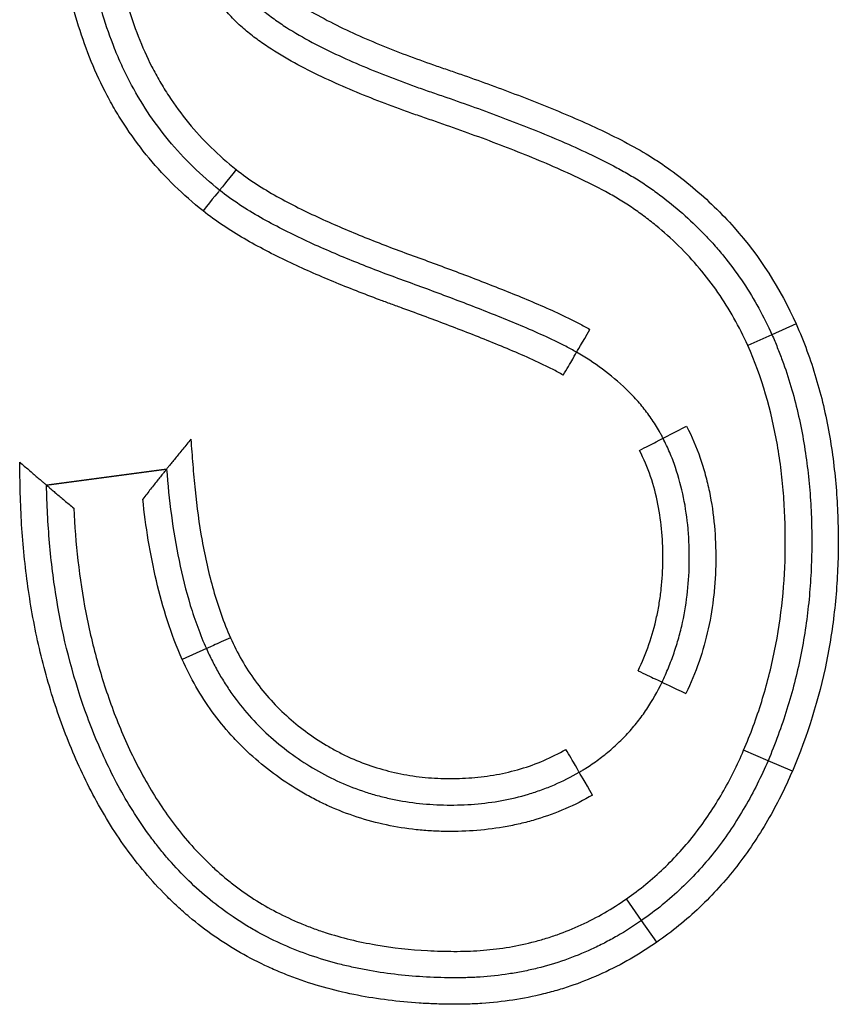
# Model space of a CAD drawing. Header units: millimetres. Extents: x 4495 to 7924, y 3906 to 6331.
# Tile 23 of 40: x 5562.84 to 5565.94, y 5933.1 to 5936.83. Entities that reach past the tile are written whole.
import ezdxf

# ---------------------------------------------------------------- set-up
doc = ezdxf.new("R2010")
doc.units = ezdxf.units.MM

msp = doc.modelspace()

# ---------------------------------------------------------------- linework, layer by layer
for p, q in [((5565.7779, 5935.6755), (5565.6866, 5935.6347)), ((5565.6866, 5935.6347), (5565.5951, 5935.5942)), ((5565.275, 5935.2436), (5565.3639, 5935.2894)), ((5563.3992, 5935.1268), (5562.9458, 5935.0663)), ((5562.9458, 5935.0663), (5563.3992, 5935.1268)), ((5563.5497, 5934.4486), (5563.4584, 5934.4076)), ((5565.6717, 5934.0251), (5565.5797, 5934.0644)), ((5565.7637, 5933.9858), (5565.6717, 5934.0251)), ((5565.1942, 5933.4215), (5565.1372, 5933.5037)), ((5565.2511, 5933.3393), (5565.1942, 5933.4215))]:
    msp.add_line(p, q)
for centre, major_axis, ratio, start_param, end_param in [((5563.6628, 5936.2583), (-0.0629, -0.0777), 0.007213, 4.712389, 6.283185), ((5563.5375, 5936.1025), (-0.0624, -0.0782), 0.007213, 3.141593, 4.712387), ((5564.9979, 5935.6552), (-0.0499, -0.0867), 0.011417, 0, 1.570791), ((5564.897, 5935.4825), (-0.0509, -0.0861), 0.011417, 1.570796, 3.141593), ((5565.1859, 5935.1982), (-0.0891, -0.0454), 0.004435, 1.570796, 3.141593), ((5563.6411, 5934.4892), (0.0914, 0.0406), 0.004405, 1.570796, 3.141593), ((5565.1811, 5934.3652), (-0.0902, 0.0432), 0.00379, 1.570796, 3.141593), ((5565.3616, 5934.2791), (-0.0903, 0.0429), 0.00379, 0, 1.570789), ((5564.9072, 5934.0675), (-0.0509, 0.0861), 0.010324, 3.141593, 4.712396), ((5565.0082, 5933.8949), (-0.05, 0.0866), 0.010324, 4.712442, 6.283185)]:
    msp.add_ellipse(centre, major_axis=major_axis, ratio=ratio, start_param=start_param, end_param=end_param)
for points, knots in [([(5563.5369, 5936.1029), (5563.4619, 5936.1628), (5563.394, 5936.2289), (5563.3033, 5936.3376), (5563.2607, 5936.3944), (5563.2224, 5936.4549), (5563.1978, 5936.4961), (5563.1861, 5936.5171), (5563.1526, 5936.5804), (5563.1327, 5936.6234), (5563.0968, 5936.7111), (5563.065, 5936.8003), (5563.0407, 5936.8924), (5563.0253, 5936.9625), (5563.0206, 5936.986), (5563.0122, 5937.0329), (5563.0084, 5937.0564), (5562.9919, 5937.174), (5562.9857, 5937.2683), (5562.9849, 5937.4101), (5562.986, 5937.4575), (5562.9901, 5937.5285), (5562.9918, 5937.5523), (5562.996, 5937.5997), (5562.9985, 5937.6235), (5563.0249, 5937.8369), (5563.0738, 5938.0198), (5563.1493, 5938.1956)], [0, 0, 0, 0, 0.125, 0.125, 0.1875, 0.21875, 0.21875, 0.25, 0.25, 0.3125, 0.3125, 0.375, 0.4375, 0.4375, 0.46875, 0.46875, 0.5, 0.5, 0.625, 0.625, 0.6875, 0.6875, 0.71875, 0.71875, 0.75, 0.75, 1, 1, 1, 1]), ([(5563.5998, 5936.1806), (5563.5647, 5936.2086), (5563.531, 5936.2383), (5563.4665, 5936.3013), (5563.4357, 5936.3347), (5563.3497, 5936.4387), (5563.2882, 5936.5319), (5563.239, 5936.633), (5563.2202, 5936.674), (5563.2113, 5936.6949), (5563.1863, 5936.7577), (5563.1716, 5936.8), (5563.1331, 5936.928), (5563.1148, 5937.0148), (5563.0969, 5937.147), (5563.0904, 5937.2136), (5563.0871, 5937.2808), (5563.0856, 5937.3258), (5563.0852, 5937.3483), (5563.0849, 5937.4607), (5563.0901, 5937.5498), (5563.1122, 5937.7265), (5563.1291, 5937.8141), (5563.1641, 5937.9441), (5563.1774, 5937.9874), (5563.207, 5938.0726), (5563.2234, 5938.1146), (5563.2412, 5938.1561)], [0, 0, 0, 0, 0.0625, 0.0625, 0.125, 0.125, 0.25, 0.28125, 0.28125, 0.3125, 0.3125, 0.375, 0.375, 0.5, 0.5, 0.5625, 0.59375, 0.59375, 0.625, 0.625, 0.75, 0.75, 0.875, 0.875, 0.9375, 0.9375, 1, 1, 1, 1]), ([(5563.333, 5938.1164), (5563.2661, 5937.9606), (5563.2227, 5937.7992), (5563.1985, 5937.6117), (5563.1962, 5937.5907), (5563.1922, 5937.5487), (5563.1905, 5937.5276), (5563.1865, 5937.4643), (5563.1852, 5937.4222), (5563.185, 5937.2963), (5563.1897, 5937.2127), (5563.2056, 5937.088), (5563.2124, 5937.0466), (5563.2251, 5936.9846), (5563.2297, 5936.964), (5563.2399, 5936.9228), (5563.2454, 5936.9023), (5563.2632, 5936.8414), (5563.2768, 5936.8015), (5563.3074, 5936.7232), (5563.3245, 5936.6848), (5563.3532, 5936.6285), (5563.3633, 5936.6099), (5563.3845, 5936.5732), (5563.3957, 5936.5551), (5563.4305, 5936.5018), (5563.4555, 5936.4678), (5563.5355, 5936.3706), (5563.5957, 5936.3119), (5563.6622, 5936.2588)], [0, 0, 0, 0, 0.25, 0.25, 0.28125, 0.28125, 0.3125, 0.3125, 0.375, 0.375, 0.5, 0.5, 0.5625, 0.5625, 0.59375, 0.59375, 0.625, 0.625, 0.6875, 0.6875, 0.75, 0.75, 0.78125, 0.78125, 0.8125, 0.8125, 0.875, 0.875, 1, 1, 1, 1]), ([(5565.5951, 5935.5942), (5565.5634, 5935.6651), (5565.5259, 5935.7319), (5565.4607, 5935.826), (5565.4374, 5935.8563), (5565.388, 5935.9148), (5565.3617, 5935.9431), (5565.3063, 5935.9974), (5565.2775, 5936.0231), (5565.2329, 5936.0595), (5565.2178, 5936.0714), (5565.1872, 5936.0943), (5565.1717, 5936.1055), (5565.1401, 5936.127), (5565.1239, 5936.1372), (5565.0909, 5936.1569), (5565.0742, 5936.1664), (5565.0235, 5936.1939), (5564.9888, 5936.2112), (5564.9189, 5936.2443), (5564.8837, 5936.2601), (5564.8127, 5936.2906), (5564.777, 5936.3053), (5564.6695, 5936.3484), (5564.5973, 5936.3755), (5564.4883, 5936.4147), (5564.4518, 5936.4275), (5564.3971, 5936.4465), (5564.3788, 5936.4527), (5564.3423, 5936.4653), (5564.3241, 5936.4717), (5564.2333, 5936.5043), (5564.1613, 5936.532), (5564.0552, 5936.5772), (5564.0201, 5936.5929), (5563.9507, 5936.626), (5563.9163, 5936.6434), (5563.8487, 5936.6804), (5563.8155, 5936.7002), (5563.7668, 5936.7324), (5563.7508, 5936.7436), (5563.7197, 5936.7668), (5563.7046, 5936.7789), (5563.6755, 5936.8042), (5563.6614, 5936.8174), (5563.6348, 5936.8453), (5563.6221, 5936.86), (5563.6046, 5936.8836), (5563.5989, 5936.8916), (5563.5878, 5936.9078), (5563.5718, 5936.9324), (5563.5379, 5936.9916), (5563.5147, 5937.0453), (5563.4953, 5937.1009), (5563.4894, 5937.1196), (5563.479, 5937.1572), (5563.4745, 5937.1761), (5563.4546, 5937.2709), (5563.4478, 5937.348), (5563.4478, 5937.4456), (5563.4483, 5937.4652), (5563.4501, 5937.5042), (5563.4544, 5937.5624), (5563.4631, 5937.6198), (5563.479, 5937.6957), (5563.4892, 5937.7333), (5563.5142, 5937.8076), (5563.5289, 5937.8435), (5563.579, 5937.948), (5563.6208, 5938.013), (5563.6706, 5938.0735)], [0, 0, 0, 0, 0.0625, 0.0625, 0.09375, 0.09375, 0.125, 0.125, 0.15625, 0.15625, 0.171875, 0.171875, 0.1875, 0.1875, 0.203125, 0.203125, 0.21875, 0.21875, 0.25, 0.25, 0.28125, 0.28125, 0.3125, 0.3125, 0.375, 0.375, 0.40625, 0.40625, 0.421875, 0.421875, 0.4375, 0.4375, 0.5, 0.5, 0.53125, 0.53125, 0.5625, 0.5625, 0.59375, 0.59375, 0.609375, 0.609375, 0.625, 0.625, 0.640625, 0.640625, 0.65625, 0.65625, 0.664063, 0.664063, 0.671875, 0.6875, 0.71875, 0.71875, 0.734375, 0.734375, 0.75, 0.75, 0.8125, 0.8125, 0.828125, 0.828125, 0.84375, 0.875, 0.875, 0.90625, 0.90625, 0.9375, 0.9375, 1, 1, 1, 1]), ([(5563.7476, 5938.0097), (5563.7446, 5938.0061), (5563.7416, 5938.0024), (5563.7357, 5937.9951), (5563.727, 5937.9839), (5563.7074, 5937.9576), (5563.6812, 5937.9187), (5563.6623, 5937.8862), (5563.6445, 5937.8531), (5563.636, 5937.8362), (5563.5971, 5937.7506), (5563.5757, 5937.6793), (5563.5596, 5937.587), (5563.5569, 5937.5683), (5563.5526, 5937.5309), (5563.551, 5937.5122), (5563.5476, 5937.4562), (5563.5472, 5937.4188), (5563.55, 5937.3442), (5563.5533, 5937.3068), (5563.5642, 5937.2323), (5563.5719, 5937.1955), (5563.5923, 5937.1237), (5563.605, 5937.0885), (5563.6285, 5937.0372), (5563.6371, 5937.0203), (5563.6555, 5936.9875), (5563.6654, 5936.9716), (5563.6811, 5936.9485), (5563.6865, 5936.9408), (5563.6978, 5936.9259), (5563.7038, 5936.9187), (5563.7225, 5936.8976), (5563.7362, 5936.8843), (5563.7645, 5936.8591), (5563.7791, 5936.8473), (5563.8092, 5936.8248), (5563.8246, 5936.814), (5563.8715, 5936.7831), (5563.904, 5936.764), (5563.9702, 5936.7281), (5564.004, 5936.7112), (5564.1061, 5936.6631), (5564.1754, 5936.6343), (5564.2806, 5936.5938), (5564.3158, 5936.5808), (5564.3689, 5936.5619), (5564.3866, 5936.5557), (5564.4222, 5936.5435), (5564.44, 5936.5375), (5564.5288, 5936.5067), (5564.5995, 5936.4813), (5564.7399, 5936.4282), (5564.8097, 5936.4006), (5564.9131, 5936.3564), (5564.9473, 5936.3412), (5565.0153, 5936.3095), (5565.049, 5936.293), (5565.0989, 5936.2668), (5565.1155, 5936.2578), (5565.1482, 5936.2392), (5565.1645, 5936.2296), (5565.1885, 5936.2146), (5565.1963, 5936.2095), (5565.212, 5936.1991), (5565.2197, 5936.1938), (5565.2426, 5936.1777), (5565.3179, 5936.1225), (5565.3874, 5936.0606), (5565.4517, 5935.9927), (5565.4643, 5935.9788), (5565.489, 5935.9504), (5565.5011, 5935.9359), (5565.5362, 5935.8918), (5565.6023, 5935.8011), (5565.656, 5935.7031), (5565.6866, 5935.6347)], [0, 0, 0, 0, 0.003906, 0.003906, 0.007813, 0.015625, 0.03125, 0.046875, 0.046875, 0.0625, 0.0625, 0.125, 0.125, 0.140625, 0.140625, 0.15625, 0.15625, 0.1875, 0.1875, 0.21875, 0.21875, 0.25, 0.25, 0.28125, 0.28125, 0.296875, 0.296875, 0.3125, 0.3125, 0.320313, 0.320313, 0.328125, 0.328125, 0.34375, 0.34375, 0.359375, 0.359375, 0.375, 0.375, 0.40625, 0.40625, 0.4375, 0.4375, 0.5, 0.5, 0.53125, 0.53125, 0.546875, 0.546875, 0.5625, 0.5625, 0.625, 0.625, 0.6875, 0.6875, 0.71875, 0.71875, 0.75, 0.75, 0.765625, 0.765625, 0.78125, 0.78125, 0.789063, 0.789063, 0.796875, 0.796875, 0.8125, 0.875, 0.875, 0.890625, 0.890625, 0.90625, 0.90625, 0.9375, 1, 1, 1, 1]), ([(5563.8246, 5937.946), (5563.8013, 5937.9176), (5563.7801, 5937.8878), (5563.7515, 5937.8409), (5563.7426, 5937.8249), (5563.7259, 5937.7923), (5563.7028, 5937.7428), (5563.6796, 5937.6742), (5563.6675, 5937.621), (5563.6606, 5937.5852), (5563.6577, 5937.567), (5563.6508, 5937.5127), (5563.6484, 5937.4766), (5563.6474, 5937.4042), (5563.6487, 5937.3681), (5563.6536, 5937.3139), (5563.6558, 5937.2959), (5563.6614, 5937.2598), (5563.6648, 5937.2417), (5563.677, 5937.1883), (5563.6876, 5937.1536), (5563.7081, 5937.1031), (5563.7157, 5937.0865), (5563.7283, 5937.0621), (5563.7328, 5937.054), (5563.742, 5937.0382), (5563.7515, 5937.0226), (5563.7618, 5937.0076), (5563.7698, 5936.9966), (5563.7725, 5936.9929), (5563.7781, 5936.9858), (5563.7811, 5936.9824), (5563.7961, 5936.9653), (5563.8094, 5936.9527), (5563.8374, 5936.9287), (5563.8519, 5936.9175), (5563.8815, 5936.8962), (5563.8966, 5936.8861), (5563.9426, 5936.8571), (5563.9741, 5936.8394), (5564.0381, 5936.8058), (5564.0706, 5936.7901), (5564.1364, 5936.7599), (5564.1697, 5936.7455), (5564.2369, 5936.7179), (5564.2708, 5936.7046), (5564.3388, 5936.6789), (5564.373, 5936.6665), (5564.4245, 5936.6485), (5564.4417, 5936.6426), (5564.4762, 5936.6308), (5564.5278, 5936.6129), (5564.5792, 5936.5946), (5564.6818, 5936.5574), (5564.7498, 5936.5317), (5564.8849, 5936.4776), (5564.9519, 5936.4492), (5565.051, 5936.4033), (5565.0838, 5936.3874), (5565.1487, 5936.3538), (5565.1807, 5936.3363), (5565.2274, 5936.3083), (5565.2428, 5936.2987), (5565.2729, 5936.2787), (5565.2877, 5936.2683), (5565.3315, 5936.2366), (5565.3885, 5936.1923), (5565.4423, 5936.1438), (5565.4945, 5936.0932), (5565.5199, 5936.0667), (5565.6405, 5935.9305), (5565.7182, 5935.809), (5565.7779, 5935.6755)], [0, 0, 0, 0, 0.03125, 0.03125, 0.046875, 0.046875, 0.0625, 0.09375, 0.109375, 0.109375, 0.125, 0.125, 0.15625, 0.15625, 0.1875, 0.1875, 0.203125, 0.203125, 0.21875, 0.21875, 0.25, 0.25, 0.265625, 0.265625, 0.273438, 0.273438, 0.28125, 0.289063, 0.289063, 0.292969, 0.292969, 0.296875, 0.296875, 0.3125, 0.3125, 0.328125, 0.328125, 0.34375, 0.34375, 0.375, 0.375, 0.40625, 0.40625, 0.4375, 0.4375, 0.46875, 0.46875, 0.5, 0.5, 0.515625, 0.515625, 0.53125, 0.5625, 0.5625, 0.625, 0.625, 0.6875, 0.6875, 0.71875, 0.71875, 0.75, 0.75, 0.765625, 0.765625, 0.78125, 0.78125, 0.8125, 0.84375, 0.84375, 0.875, 0.875, 1, 1, 1, 1]), ([(5563.6622, 5936.2588), (5563.6862, 5936.2394), (5563.7114, 5936.2216), (5563.7629, 5936.1882), (5563.7892, 5936.1725), (5563.8693, 5936.1277), (5563.9241, 5936.1006), (5564.0354, 5936.0495), (5564.0919, 5936.0255), (5564.2056, 5935.9796), (5564.2629, 5935.9578), (5564.3492, 5935.9263), (5564.3781, 5935.9158), (5564.4356, 5935.8946), (5564.4643, 5935.884), (5564.5504, 5935.8516), (5564.6076, 5935.8296), (5564.7214, 5935.7843), (5564.778, 5935.761), (5564.862, 5935.7239), (5564.8899, 5935.7112), (5564.9312, 5935.6911), (5564.9449, 5935.6842), (5564.9721, 5935.6699), (5564.9856, 5935.6625), (5564.9988, 5935.6547)], [0, 0, 0, 0, 0.0625, 0.0625, 0.125, 0.125, 0.25, 0.25, 0.375, 0.375, 0.5, 0.5, 0.5625, 0.5625, 0.625, 0.625, 0.75, 0.75, 0.875, 0.875, 0.9375, 0.9375, 0.96875, 0.96875, 1, 1, 1, 1]), ([(5564.9479, 5935.5686), (5564.9346, 5935.5765), (5564.921, 5935.5839), (5564.8935, 5935.5981), (5564.8797, 5935.605), (5564.8379, 5935.6251), (5564.8097, 5935.6378), (5564.7246, 5935.675), (5564.6673, 5935.6983), (5564.5522, 5935.7438), (5564.4944, 5935.7659), (5564.4074, 5935.7984), (5564.3784, 5935.8092), (5564.3203, 5935.8304), (5564.2912, 5935.8409), (5564.2041, 5935.8731), (5564.1464, 5935.8954), (5564.0319, 5935.9422), (5563.975, 5935.9668), (5563.8631, 5936.0192), (5563.8079, 5936.047), (5563.7274, 5936.0929), (5563.701, 5936.1089), (5563.6492, 5936.1431), (5563.6239, 5936.1611), (5563.5998, 5936.1806)], [0, 0, 0, 0, 0.03125, 0.03125, 0.0625, 0.0625, 0.125, 0.125, 0.25, 0.25, 0.375, 0.375, 0.4375, 0.4375, 0.5, 0.5, 0.625, 0.625, 0.75, 0.75, 0.875, 0.875, 0.9375, 0.9375, 1, 1, 1, 1]), ([(5564.898, 5935.4819), (5564.8845, 5935.4899), (5564.8707, 5935.4973), (5564.8429, 5935.5117), (5564.8288, 5935.5185), (5564.7864, 5935.5387), (5564.7578, 5935.5514), (5564.6717, 5935.5886), (5564.6137, 5935.6121), (5564.4973, 5935.6578), (5564.4388, 5935.68), (5564.3508, 5935.7128), (5564.3214, 5935.7236), (5564.2774, 5935.7396), (5564.2626, 5935.745), (5564.2333, 5935.7557), (5564.1599, 5935.7829), (5564.0871, 5935.8113), (5563.9714, 5935.8593), (5563.9142, 5935.8844), (5563.8016, 5935.9381), (5563.7462, 5935.9665), (5563.6655, 5936.0135), (5563.6389, 5936.0298), (5563.5869, 5936.0646), (5563.5615, 5936.083), (5563.5369, 5936.1029)], [0, 0, 0, 0, 0.03125, 0.03125, 0.0625, 0.0625, 0.125, 0.125, 0.25, 0.25, 0.375, 0.375, 0.4375, 0.4375, 0.46875, 0.46875, 0.5, 0.625, 0.625, 0.75, 0.75, 0.875, 0.875, 0.9375, 0.9375, 1, 1, 1, 1]), ([(5565.7779, 5935.6755), (5565.7926, 5935.6422), (5565.8063, 5935.6085), (5565.8313, 5935.5404), (5565.8426, 5935.5061), (5565.8736, 5935.4023), (5565.8901, 5935.3319), (5565.9091, 5935.225), (5565.9145, 5935.189), (5565.9235, 5935.117), (5565.9307, 5935.0451), (5565.9346, 5934.9732), (5565.9369, 5934.9014), (5565.9373, 5934.8655), (5565.9363, 5934.7579), (5565.9325, 5934.6863), (5565.9215, 5934.5789), (5565.917, 5934.5432), (5565.9062, 5934.4717), (5565.8999, 5934.4359), (5565.8638, 5934.2578), (5565.8208, 5934.1196), (5565.7637, 5933.9858)], [0, 0, 0, 0, 0.0625, 0.0625, 0.125, 0.125, 0.25, 0.25, 0.3125, 0.3125, 0.375, 0.4375, 0.4375, 0.5, 0.5, 0.625, 0.625, 0.6875, 0.6875, 0.75, 0.75, 1, 1, 1, 1]), ([(5565.6866, 5935.6347), (5565.6936, 5935.6189), (5565.7004, 5935.6029), (5565.7133, 5935.5707), (5565.7196, 5935.5545), (5565.7374, 5935.5057), (5565.7483, 5935.4728), (5565.7779, 5935.373), (5565.7933, 5935.3059), (5565.817, 5935.1709), (5565.8252, 5935.1029), (5565.833, 5935.0004), (5565.8348, 5934.9661), (5565.8369, 5934.8974), (5565.8373, 5934.8629), (5565.8366, 5934.7938), (5565.8355, 5934.7592), (5565.8316, 5934.6905), (5565.8235, 5934.5877), (5565.7978, 5934.4186), (5565.7638, 5934.2856), (5565.7331, 5934.1867), (5565.7219, 5934.1539), (5565.698, 5934.089), (5565.6853, 5934.0569), (5565.6717, 5934.0251)], [0, 0, 0, 0, 0.03125, 0.03125, 0.0625, 0.0625, 0.125, 0.125, 0.25, 0.25, 0.375, 0.375, 0.4375, 0.4375, 0.5, 0.5, 0.5625, 0.5625, 0.625, 0.75, 0.875, 0.875, 0.9375, 0.9375, 1, 1, 1, 1]), ([(5565.5797, 5934.0644), (5565.6056, 5934.125), (5565.6397, 5934.2174), (5565.6665, 5934.3122), (5565.6828, 5934.3758), (5565.6902, 5934.408), (5565.7228, 5934.5693), (5565.7356, 5934.6987), (5565.7373, 5934.861), (5565.737, 5934.8934), (5565.735, 5934.9584), (5565.7317, 5935.0235), (5565.7254, 5935.0886), (5565.7175, 5935.1538), (5565.7127, 5935.1864), (5565.6846, 5935.348), (5565.6486, 5935.4735), (5565.5951, 5935.5942)], [0, 0, 0, 0, 0.125, 0.1875, 0.1875, 0.25, 0.25, 0.5, 0.5, 0.5625, 0.5625, 0.625, 0.6875, 0.6875, 0.75, 0.75, 1, 1, 1, 1]), ([(5565.275, 5935.2436), (5565.2728, 5935.2479), (5565.2705, 5935.2523), (5565.2659, 5935.2609), (5565.2588, 5935.2737), (5565.2413, 5935.3029), (5565.2138, 5935.3427), (5565.1892, 5935.3728), (5565.1633, 5935.4019), (5565.1497, 5935.416), (5565.1076, 5935.4567), (5565.0777, 5935.4816), (5565.0146, 5935.5279), (5564.9818, 5935.5491), (5564.9479, 5935.5686)], [0, 0, 0, 0, 0.03125, 0.03125, 0.0625, 0.125, 0.25, 0.375, 0.375, 0.5, 0.5, 0.75, 0.75, 1, 1, 1, 1]), ([(5565.3639, 5935.2894), (5565.384, 5935.2502), (5565.4011, 5935.21), (5565.4226, 5935.148), (5565.429, 5935.1271), (5565.4406, 5935.0847), (5565.4457, 5935.0633), (5565.4589, 5934.9992), (5565.4651, 5934.9562), (5565.473, 5934.8698), (5565.4747, 5934.8265), (5565.4742, 5934.7612), (5565.4736, 5934.7394), (5565.4711, 5934.6956), (5565.4693, 5934.6738), (5565.4622, 5934.6088), (5565.4553, 5934.5661), (5565.4274, 5934.4398), (5565.3994, 5934.358), (5565.3615, 5934.2788)], [0, 0, 0, 0, 0.125, 0.125, 0.1875, 0.1875, 0.25, 0.25, 0.375, 0.375, 0.5, 0.5, 0.5625, 0.5625, 0.625, 0.625, 0.75, 0.75, 1, 1, 1, 1]), ([(5563.4907, 5935.2399), (5563.4856, 5935.2336), (5563.4805, 5935.2273), (5563.4704, 5935.2148), (5563.4654, 5935.2086), (5563.4505, 5935.1902), (5563.4409, 5935.1784), (5563.4277, 5935.162), (5563.4234, 5935.1568), (5563.4176, 5935.1496), (5563.4158, 5935.1473), (5563.4123, 5935.143), (5563.4106, 5935.1409), (5563.4075, 5935.1371), (5563.4062, 5935.1354), (5563.4037, 5935.1324), (5563.4027, 5935.1311), (5563.4001, 5935.1279), (5563.3991, 5935.1268), (5563.3992, 5935.1268)], [0, 0, 0, 0, 0.125, 0.125, 0.25, 0.25, 0.5, 0.5, 0.625, 0.625, 0.6875, 0.6875, 0.75, 0.75, 0.8125, 0.8125, 0.875, 0.875, 1, 1, 1, 1]), ([(5563.4907, 5935.2399), (5563.4932, 5935.2079), (5563.4956, 5935.1759), (5563.4994, 5935.128), (5563.5006, 5935.112), (5563.5035, 5935.08), (5563.505, 5935.0641), (5563.5134, 5934.9844), (5563.522, 5934.9208), (5563.5389, 5934.8261), (5563.5452, 5934.7947), (5563.5594, 5934.7322), (5563.5673, 5934.7011), (5563.5936, 5934.6086), (5563.6146, 5934.5482), (5563.6409, 5934.4896)], [0, 0, 0, 0, 0.125, 0.125, 0.1875, 0.1875, 0.25, 0.25, 0.5, 0.5, 0.625, 0.625, 0.75, 0.75, 1, 1, 1, 1]), ([(5565.2713, 5934.322), (5565.2756, 5934.3309), (5565.2798, 5934.34), (5565.2879, 5934.3583), (5565.2996, 5934.3858), (5565.3171, 5934.4323), (5565.3289, 5934.4703), (5565.3397, 5934.5088), (5565.3445, 5934.5282), (5565.3658, 5934.6253), (5565.3738, 5934.7038), (5565.3745, 5934.8027), (5565.3742, 5934.8225), (5565.3727, 5934.8622), (5565.3714, 5934.8821), (5565.3661, 5934.9416), (5565.3605, 5934.9807), (5565.3448, 5935.058), (5565.3346, 5935.096), (5565.3153, 5935.1523), (5565.3083, 5935.1708), (5565.2926, 5935.2077), (5565.2841, 5935.2258), (5565.275, 5935.2436)], [0, 0, 0, 0, 0.03125, 0.03125, 0.0625, 0.125, 0.1875, 0.1875, 0.25, 0.25, 0.5, 0.5, 0.5625, 0.5625, 0.625, 0.625, 0.75, 0.75, 0.875, 0.875, 0.9375, 0.9375, 1, 1, 1, 1]), ([(5565.1809, 5934.3648), (5565.1965, 5934.3974), (5565.2102, 5934.4308), (5565.2336, 5934.4987), (5565.2432, 5934.5332), (5565.2547, 5934.5857), (5565.2581, 5934.6033), (5565.2639, 5934.6388), (5565.2663, 5934.6567), (5565.2721, 5934.7102), (5565.274, 5934.7459), (5565.2747, 5934.8171), (5565.2735, 5934.8526), (5565.2675, 5934.9237), (5565.2626, 5934.9592), (5565.2416, 5935.0655), (5565.2192, 5935.1334), (5565.1861, 5935.1978)], [0, 0, 0, 0, 0.125, 0.125, 0.25, 0.25, 0.3125, 0.3125, 0.375, 0.375, 0.5, 0.5, 0.625, 0.625, 0.75, 0.75, 1, 1, 1, 1]), ([(5562.8442, 5935.1536), (5562.85, 5935.1486), (5562.8559, 5935.1436), (5562.8674, 5935.1336), (5562.8732, 5935.1287), (5562.8901, 5935.1141), (5562.9008, 5935.1049), (5562.9156, 5935.0922), (5562.9202, 5935.0883), (5562.9286, 5935.081), (5562.9324, 5935.0777), (5562.9372, 5935.0736), (5562.9386, 5935.0724), (5562.9411, 5935.0703), (5562.9422, 5935.0693), (5562.9448, 5935.0671), (5562.9458, 5935.0663), (5562.9458, 5935.0663)], [0, 0, 0, 0, 0.125, 0.125, 0.25, 0.25, 0.5, 0.5, 0.625, 0.625, 0.75, 0.75, 0.8125, 0.8125, 0.875, 0.875, 1, 1, 1, 1]), ([(5565.2511, 5933.3393), (5565.186, 5933.2938), (5565.1178, 5933.2545), (5565.011, 5933.2055), (5564.9564, 5933.1834), (5564.9, 5933.1651), (5564.862, 5933.1538), (5564.8428, 5933.1486), (5564.7467, 5933.1248), (5564.669, 5933.1131), (5564.571, 5933.1066), (5564.5514, 5933.1058), (5564.512, 5933.1048), (5564.4922, 5933.1047), (5564.4527, 5933.1051), (5564.4329, 5933.1056), (5564.3933, 5933.107), (5564.3736, 5933.108), (5564.2753, 5933.1144), (5564.1975, 5933.1239), (5564.0439, 5933.1538), (5563.9682, 5933.174), (5563.8751, 5933.2075), (5563.8565, 5933.2146), (5563.8196, 5933.2296), (5563.7651, 5933.2532), (5563.7125, 5933.2802), (5563.6103, 5933.3387), (5563.5458, 5933.3838), (5563.4699, 5933.4477), (5563.455, 5933.4609), (5563.4258, 5933.4878), (5563.383, 5933.529), (5563.3431, 5933.5726), (5563.267, 5933.6628), (5563.2211, 5933.727), (5563.1586, 5933.8285), (5563.139, 5933.8629), (5563.1022, 5933.9326), (5563.085, 5933.9679), (5563.0363, 5934.075), (5563.0078, 5934.148), (5562.9578, 5934.2968), (5562.9365, 5934.3726), (5562.9006, 5934.5269), (5562.8864, 5934.6045), (5562.8643, 5934.7603), (5562.8565, 5934.8386), (5562.8492, 5934.9564), (5562.8475, 5934.9958), (5562.8459, 5935.0549), (5562.8456, 5935.0747), (5562.8449, 5935.1141), (5562.8446, 5935.1339), (5562.8442, 5935.1536)], [0, 0, 0, 0, 0.0625, 0.0625, 0.09375, 0.109375, 0.109375, 0.125, 0.125, 0.1875, 0.1875, 0.203125, 0.203125, 0.21875, 0.21875, 0.234375, 0.234375, 0.25, 0.25, 0.3125, 0.3125, 0.375, 0.375, 0.390625, 0.390625, 0.40625, 0.4375, 0.4375, 0.5, 0.5, 0.515625, 0.515625, 0.53125, 0.5625, 0.5625, 0.625, 0.625, 0.65625, 0.65625, 0.6875, 0.6875, 0.75, 0.75, 0.8125, 0.8125, 0.875, 0.875, 0.9375, 0.9375, 0.96875, 0.96875, 0.984375, 0.984375, 1, 1, 1, 1]), ([(5563.3992, 5935.1268), (5563.3992, 5935.1268), (5563.3983, 5935.1257), (5563.3957, 5935.1225), (5563.3946, 5935.1212), (5563.3922, 5935.1182), (5563.3909, 5935.1165), (5563.3879, 5935.1128), (5563.3862, 5935.1108), (5563.3828, 5935.1065), (5563.3809, 5935.1042), (5563.3752, 5935.0971), (5563.371, 5935.0919), (5563.3579, 5935.0755), (5563.3486, 5935.0638), (5563.334, 5935.0453), (5563.3291, 5935.0391), (5563.3192, 5935.0266), (5563.3142, 5935.0202), (5563.3092, 5935.0139)], [0, 0, 0, 0, 0.125, 0.125, 0.1875, 0.1875, 0.25, 0.25, 0.3125, 0.3125, 0.375, 0.375, 0.5, 0.5, 0.75, 0.75, 0.875, 0.875, 1, 1, 1, 1]), ([(5563.3992, 5935.1268), (5563.4037, 5935.0688), (5563.4096, 5935.0109), (5563.425, 5934.8955), (5563.4344, 5934.8381), (5563.4579, 5934.7242), (5563.472, 5934.6677), (5563.5059, 5934.5565), (5563.5258, 5934.5017), (5563.5497, 5934.4486)], [0, 0, 0, 0, 0.25, 0.25, 0.5, 0.5, 0.75, 0.75, 1, 1, 1, 1]), ([(5562.9458, 5935.0663), (5562.9458, 5935.0663), (5562.9467, 5935.0655), (5562.9493, 5935.0632), (5562.9504, 5935.0623), (5562.953, 5935.0601), (5562.9544, 5935.0588), (5562.9592, 5935.0547), (5562.9631, 5935.0514), (5562.9716, 5935.0442), (5562.9762, 5935.0402), (5562.9912, 5935.0274), (5563.002, 5935.0183), (5563.0191, 5935.0038), (5563.025, 5934.9989), (5563.0367, 5934.989), (5563.0427, 5934.984), (5563.0486, 5934.9791)], [0, 0, 0, 0, 0.125, 0.125, 0.1875, 0.1875, 0.25, 0.25, 0.375, 0.375, 0.5, 0.5, 0.75, 0.75, 0.875, 0.875, 1, 1, 1, 1]), ([(5565.1942, 5933.4215), (5565.1642, 5933.4006), (5565.1334, 5933.3809), (5565.0858, 5933.3535), (5565.0696, 5933.3447), (5565.0372, 5933.328), (5564.9554, 5933.2882), (5564.8531, 5933.2525), (5564.7644, 5933.2326), (5564.7286, 5933.2255), (5564.7106, 5933.2223), (5564.6563, 5933.214), (5564.602, 5933.2082), (5564.5479, 5933.2057), (5564.5119, 5933.2048), (5564.4939, 5933.2047), (5564.4399, 5933.2052), (5564.404, 5933.2064), (5564.2962, 5933.2129), (5564.2245, 5933.2212), (5564.1351, 5933.2378), (5564.1172, 5933.2415), (5564.0816, 5933.2494), (5564.0285, 5933.2622), (5563.9765, 5933.2779), (5563.8741, 5933.3133), (5563.8078, 5933.3423), (5563.728, 5933.3864), (5563.7122, 5933.3956), (5563.6811, 5933.4147), (5563.6658, 5933.4245), (5563.6208, 5933.4551), (5563.5918, 5933.4767), (5563.508, 5933.5451), (5563.4562, 5933.5956), (5563.3963, 5933.6645), (5563.3846, 5933.6785), (5563.3618, 5933.7068), (5563.3507, 5933.7212), (5563.3183, 5933.7649), (5563.2978, 5933.7947), (5563.2396, 5933.886), (5563.2049, 5933.9494), (5563.1582, 5934.0477), (5563.1435, 5934.0811), (5563.1158, 5934.1483), (5563.1029, 5934.1821), (5563.0424, 5934.3522), (5563.0075, 5934.4915), (5562.9722, 5934.7046), (5562.9633, 5934.7763), (5562.9539, 5934.8848), (5562.9514, 5934.9211), (5562.9476, 5934.9936), (5562.9464, 5935.0299), (5562.9458, 5935.0663)], [0, 0, 0, 0, 0.03125, 0.03125, 0.046875, 0.046875, 0.0625, 0.125, 0.140625, 0.140625, 0.15625, 0.15625, 0.1875, 0.203125, 0.203125, 0.21875, 0.21875, 0.25, 0.25, 0.3125, 0.3125, 0.328125, 0.328125, 0.34375, 0.375, 0.375, 0.4375, 0.4375, 0.453125, 0.453125, 0.46875, 0.46875, 0.5, 0.5, 0.5625, 0.5625, 0.578125, 0.578125, 0.59375, 0.59375, 0.625, 0.625, 0.6875, 0.6875, 0.71875, 0.71875, 0.75, 0.75, 0.875, 0.875, 0.9375, 0.9375, 0.96875, 0.96875, 1, 1, 1, 1]), ([(5563.4584, 5934.4076), (5563.437, 5934.4554), (5563.4186, 5934.5042), (5563.3863, 5934.6035), (5563.3725, 5934.654), (5563.3487, 5934.7557), (5563.3387, 5934.807), (5563.3218, 5934.9101), (5563.3149, 5934.9619), (5563.3092, 5935.0139)], [0, 0, 0, 0, 0.25, 0.25, 0.5, 0.5, 0.75, 0.75, 1, 1, 1, 1]), ([(5563.0486, 5934.9791), (5563.0546, 5934.8465), (5563.0692, 5934.715), (5563.1068, 5934.5199), (5563.122, 5934.455), (5563.1578, 5934.3279), (5563.1784, 5934.2653), (5563.2252, 5934.1425), (5563.2514, 5934.0822), (5563.2958, 5933.9938), (5563.3114, 5933.9647), (5563.3447, 5933.9072), (5563.3623, 5933.8788), (5563.4177, 5933.7961), (5563.4581, 5933.7439), (5563.525, 5933.6706), (5563.5483, 5933.647), (5563.5849, 5933.613), (5563.5974, 5933.6019), (5563.6228, 5933.5804), (5563.6872, 5933.528), (5563.7564, 5933.4835), (5563.8442, 5933.4377), (5563.8742, 5933.4236), (5563.9204, 5933.4044), (5563.936, 5933.3983), (5563.9671, 5933.3868), (5563.9828, 5933.3814), (5564.0613, 5933.356), (5564.1251, 5933.3407), (5564.2542, 5933.3184), (5564.3196, 5933.3113), (5564.4187, 5933.3059), (5564.452, 5933.305), (5564.5016, 5933.3048), (5564.5182, 5933.3049), (5564.5512, 5933.3059), (5564.6335, 5933.3102), (5564.7148, 5933.3227), (5564.7954, 5933.343), (5564.8115, 5933.3474), (5564.8433, 5933.357), (5564.8905, 5933.3725), (5564.9362, 5933.3911), (5565.0256, 5933.4324), (5565.0826, 5933.4655), (5565.1372, 5933.5037)], [0, 0, 0, 0, 0.125, 0.125, 0.1875, 0.1875, 0.25, 0.25, 0.3125, 0.3125, 0.34375, 0.34375, 0.375, 0.375, 0.4375, 0.4375, 0.46875, 0.46875, 0.484375, 0.484375, 0.5, 0.5625, 0.5625, 0.59375, 0.59375, 0.609375, 0.609375, 0.625, 0.625, 0.6875, 0.6875, 0.75, 0.75, 0.78125, 0.78125, 0.796875, 0.796875, 0.8125, 0.875, 0.875, 0.890625, 0.890625, 0.90625, 0.9375, 0.9375, 1, 1, 1, 1]), ([(5563.6409, 5934.4896), (5563.6537, 5934.4607), (5563.6679, 5934.4325), (5563.6991, 5934.3781), (5563.733, 5934.3256), (5563.7726, 5934.2769), (5563.815, 5934.2303), (5563.8373, 5934.2083), (5563.884, 5934.1669), (5563.9083, 5934.1475), (5563.9588, 5934.1111), (5563.985, 5934.094), (5564.0257, 5934.0704), (5564.0396, 5934.0628), (5564.0675, 5934.0485), (5564.1097, 5934.0282), (5564.1821, 5934.0004), (5564.2569, 5933.9804), (5564.303, 5933.9719), (5564.3339, 5933.967), (5564.3495, 5933.9649), (5564.3964, 5933.9599), (5564.4276, 5933.9581), (5564.49, 5933.9573), (5564.5212, 5933.9583), (5564.5679, 5933.9619), (5564.5834, 5933.9635), (5564.6145, 5933.9675), (5564.6301, 5933.9699), (5564.6765, 5933.9782), (5564.7069, 5933.9854), (5564.7963, 5934.0121), (5564.8535, 5934.0365), (5564.9081, 5934.0681)], [0, 0, 0, 0, 0.0625, 0.0625, 0.125, 0.1875, 0.1875, 0.25, 0.25, 0.3125, 0.3125, 0.375, 0.375, 0.40625, 0.40625, 0.4375, 0.5, 0.5625, 0.59375, 0.59375, 0.625, 0.625, 0.6875, 0.6875, 0.75, 0.75, 0.78125, 0.78125, 0.8125, 0.8125, 0.875, 0.875, 1, 1, 1, 1]), ([(5563.5497, 5934.4486), (5563.5532, 5934.4406), (5563.5569, 5934.4326), (5563.5644, 5934.4169), (5563.5759, 5934.3933), (5563.5966, 5934.355), (5563.6147, 5934.3252), (5563.6337, 5934.2959), (5563.6436, 5934.2815), (5563.695, 5934.2107), (5563.7416, 5934.1596), (5563.8192, 5934.0906), (5563.8463, 5934.0689), (5563.9031, 5934.028), (5563.9323, 5934.009), (5564.0221, 5933.9568), (5564.0851, 5933.9285), (5564.1681, 5933.9015), (5564.185, 5933.8965), (5564.2187, 5933.8875), (5564.2694, 5933.8755), (5564.3548, 5933.8621), (5564.424, 5933.8581), (5564.4936, 5933.8573), (5564.5286, 5933.8585), (5564.6325, 5933.8668), (5564.7003, 5933.879), (5564.7831, 5933.9038), (5564.7996, 5933.9093), (5564.8323, 5933.9211), (5564.8486, 5933.9276), (5564.8968, 5933.9484), (5564.928, 5933.964), (5564.9582, 5933.9815)], [0, 0, 0, 0, 0.015625, 0.015625, 0.03125, 0.0625, 0.09375, 0.09375, 0.125, 0.125, 0.25, 0.25, 0.3125, 0.3125, 0.375, 0.375, 0.5, 0.5, 0.53125, 0.53125, 0.5625, 0.625, 0.6875, 0.6875, 0.75, 0.75, 0.875, 0.875, 0.90625, 0.90625, 0.9375, 0.9375, 1, 1, 1, 1]), ([(5565.0091, 5933.8954), (5564.9756, 5933.8761), (5564.9411, 5933.8586), (5564.8706, 5933.8281), (5564.8166, 5933.8084), (5564.7609, 5933.7933), (5564.7234, 5933.7842), (5564.7045, 5933.7802), (5564.6479, 5933.7697), (5564.6101, 5933.7647), (5564.5341, 5933.7586), (5564.496, 5933.7573), (5564.4386, 5933.758), (5564.4195, 5933.7586), (5564.3811, 5933.7609), (5564.3619, 5933.7625), (5564.2664, 5933.7728), (5564.1919, 5933.7885), (5564.0833, 5933.8239), (5564.0476, 5933.8377), (5563.9949, 5933.8614), (5563.9775, 5933.8698), (5563.9434, 5933.8874), (5563.9266, 5933.8966), (5563.8772, 5933.9254), (5563.8453, 5933.9463), (5563.7836, 5933.991), (5563.7537, 5934.0149), (5563.7107, 5934.0533), (5563.6967, 5934.0666), (5563.6694, 5934.0937), (5563.6299, 5934.1352), (5563.5941, 5934.1794), (5563.5275, 5934.2712), (5563.4898, 5934.3372), (5563.4584, 5934.4076)], [0, 0, 0, 0, 0.0625, 0.0625, 0.125, 0.15625, 0.15625, 0.1875, 0.1875, 0.25, 0.25, 0.3125, 0.3125, 0.34375, 0.34375, 0.375, 0.375, 0.5, 0.5, 0.5625, 0.5625, 0.59375, 0.59375, 0.625, 0.625, 0.6875, 0.6875, 0.75, 0.75, 0.78125, 0.78125, 0.8125, 0.875, 0.875, 1, 1, 1, 1]), ([(5564.9582, 5933.9815), (5564.9624, 5933.984), (5564.9666, 5933.9865), (5564.9749, 5933.9916), (5564.9874, 5933.9994), (5565.0159, 5934.0183), (5565.0551, 5934.0472), (5565.0847, 5934.0726), (5565.1134, 5934.0992), (5565.1273, 5934.1131), (5565.1539, 5934.1419), (5565.1666, 5934.1568), (5565.1909, 5934.1875), (5565.2025, 5934.2035), (5565.2352, 5934.2523), (5565.2544, 5934.2865), (5565.2713, 5934.322)], [0, 0, 0, 0, 0.03125, 0.03125, 0.0625, 0.125, 0.25, 0.375, 0.375, 0.5, 0.5, 0.625, 0.625, 0.75, 0.75, 1, 1, 1, 1]), ([(5565.1372, 5933.5037), (5565.187, 5933.5382), (5565.2336, 5933.5762), (5565.2989, 5933.6384), (5565.3199, 5933.66), (5565.3603, 5933.7049), (5565.3797, 5933.7281), (5565.4166, 5933.7758), (5565.4342, 5933.8003), (5565.4678, 5933.8505), (5565.4837, 5933.8763), (5565.529, 5933.9548), (5565.5558, 5934.0088), (5565.5797, 5934.0644)], [0, 0, 0, 0, 0.25, 0.25, 0.375, 0.375, 0.5, 0.5, 0.625, 0.625, 0.75, 0.75, 1, 1, 1, 1]), ([(5565.6717, 5934.0251), (5565.6589, 5933.9953), (5565.6452, 5933.9657), (5565.6161, 5933.9076), (5565.6008, 5933.8789), (5565.5518, 5933.7944), (5565.5158, 5933.7404), (5565.4559, 5933.6633), (5565.435, 5933.6383), (5565.3915, 5933.5901), (5565.3688, 5933.5669), (5565.3217, 5933.522), (5565.2972, 5933.5005), (5565.2469, 5933.4595), (5565.2209, 5933.44), (5565.1942, 5933.4215)], [0, 0, 0, 0, 0.125, 0.125, 0.25, 0.25, 0.5, 0.5, 0.625, 0.625, 0.75, 0.75, 0.875, 0.875, 1, 1, 1, 1]), ([(5565.7637, 5933.9858), (5565.7499, 5933.9538), (5565.7352, 5933.9221), (5565.704, 5933.8598), (5565.6711, 5933.7985), (5565.6343, 5933.7396), (5565.5954, 5933.6818), (5565.5749, 5933.6534), (5565.5321, 5933.5984), (5565.5097, 5933.5718), (5565.4629, 5933.5201), (5565.4385, 5933.4951), (5565.3626, 5933.423), (5565.3085, 5933.3791), (5565.2511, 5933.3393)], [0, 0, 0, 0, 0.125, 0.125, 0.25, 0.375, 0.375, 0.5, 0.5, 0.625, 0.625, 0.75, 0.75, 1, 1, 1, 1])]:
    msp.add_open_spline(points, degree=3, knots=knots)

doc.saveas('drawing.dxf')
